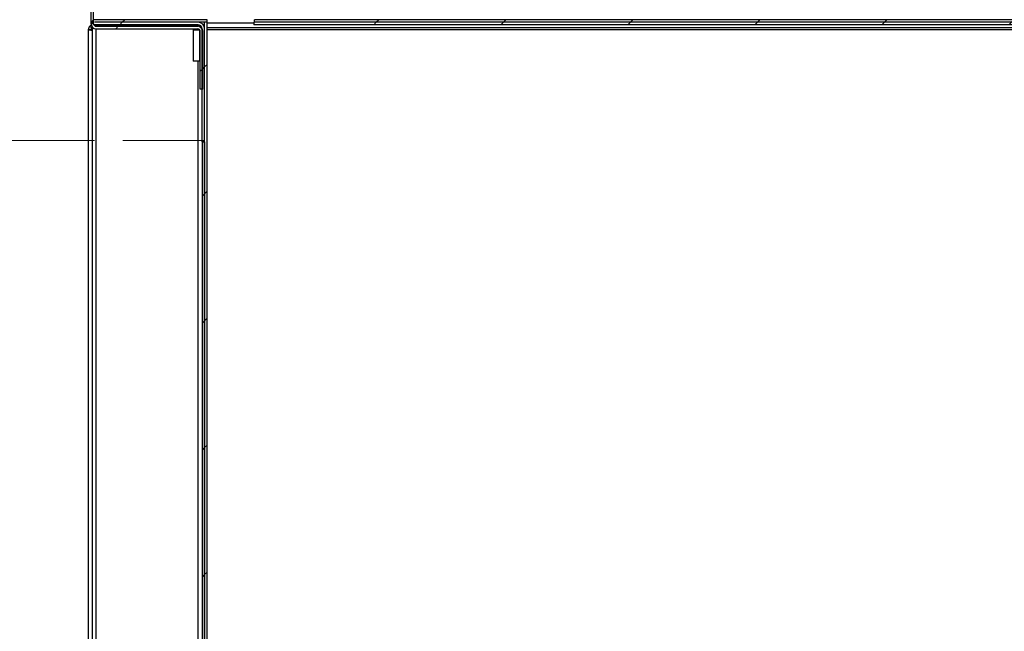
# Paper-space layout 'Specification Drawing' of a CAD drawing. Header units: millimetres. Extents: x 0 to 420, y 0 to 297.
# Tile 21 of 36: x 59 to 94, y 247 to 269. Entities that reach past the tile are written whole.
import ezdxf

# ---------------------------------------------------------------- set-up
doc = ezdxf.new("R2010")
doc.units = ezdxf.units.MM
doc.layers.add('BOARDER', color=7, linetype='Continuous', lineweight=25)
doc.styles.add('SLDTEXTSTYLE1', font='TXT', dxfattribs={"width": 0.75})
doc.dimstyles.new('SLDDIMSTYLE6', dxfattribs={"dimtxt": 3.5, "dimasz": 3.302, "dimexe": 0, "dimexo": 0.0625, "dimgap": 0.875, "dimtad": 1, "dimlfac": 9, "dimrnd": 1e-09, "dimzin": 12, "dimdsep": 46, "dimtxsty": 'SLDTEXTSTYLE1', "dimsah": 1, "dimcen": 0.09, "dimadec": 0, "dimazin": 3, "dimtfac": 1, "dimtmove": 0, "dimatfit": 0, "dimfxl": 0, "dimfrac": 2, "dimtolj": 1, "dimtzin": 12, "dimarcsym": 0})

# ---------------------------------------------------------------- blocks, each defined once
blk = doc.blocks.new('_D_6')
at = {"color": 7, "linetype": 'Continuous', "lineweight": 0}
for p, q in [((24.209, 264.847), (24.209, 271.197)), ((61.51, 264.847), (23.209, 264.847)), ((24.209, 264.847), (24.209, 225.736)), ((59.501, 225.736), (23.209, 225.736)), ((24.209, 225.736), (24.209, 219.386))]:
    blk.add_line(p, q, dxfattribs=at)
at = {"color": 7, "linetype": 'Continuous', "lineweight": 18}
for points in [[(24.209, 264.847), (24.717, 268.149), (23.701, 268.149)], [(24.209, 225.736), (23.701, 222.434), (24.717, 222.434)]]:
    blk.add_solid(points, dxfattribs=at)
at = {"color": 7, "linetype": 'Continuous', "lineweight": 18, "char_height": 3.5, "attachment_point": 1, "rotation": 90, "style": 'SLDTEXTSTYLE1'}
for s, insert in [('Entry Height', (19.692, 232.515)), ('352mm', (25.248, 237.685))]:
    blk.add_mtext(s, dxfattribs=dict(at, insert=insert))

psp = doc.layouts.new('Specification Drawing')

# ---------------------------------------------------------------- hatches: boundary and pattern name
at = {"layer": 'BOARDER', "linetype": 'Continuous', "lineweight": 18}
h = psp.add_hatch(dxfattribs=at)
h.set_pattern_fill('ANSI31', color=256, style=0)
edge = h.paths.add_edge_path(flags=0)
edge.add_line((65.244, 266.6677), (65.3329, 266.6677))
edge.add_line((65.3329, 266.6677), (65.3329, 268.7121))
edge.add_arc((65.1551, 268.7121), 0.1778, 0, 90)
edge.add_line((65.1551, 268.8899), (61.5662, 268.8899))
edge.add_arc((61.5662, 268.9788), 0.0889, 180, 270, ccw=False)
edge.add_line((61.4773, 268.9788), (61.4773, 276.1788))
edge.add_arc((61.5662, 276.1788), 0.0889, 90, 180, ccw=False)
edge.add_line((61.5662, 276.2677), (127.966, 276.2677))
edge.add_arc((127.966, 276.2674), 0.000222, -90, 90, ccw=False)
edge.add_line((127.966, 276.2672), (127.1215, 276.2672))
edge.add_arc((127.1215, 276.0894), 0.1778, 90, 180)
edge.add_line((126.9438, 276.0894), (126.9438, 275.3783))
edge.add_line((126.9438, 275.3783), (127.0327, 275.3783))
edge.add_line((127.0327, 275.3783), (127.0327, 276.0894))
edge.add_arc((127.1215, 276.0894), 0.0889, 90, 180, ccw=False)
edge.add_line((127.1215, 276.1783), (127.966, 276.1783))
edge.add_arc((127.966, 276.2674), 0.0891, 270, 450)
edge.add_line((127.966, 276.3565), (61.5662, 276.3565))
edge.add_arc((61.5662, 276.1788), 0.1778, 90, 180)
edge.add_line((61.3884, 276.1788), (61.3884, 268.9788))
edge.add_arc((61.5662, 268.9788), 0.1778, 180, 270)
edge.add_line((61.5662, 268.801), (65.1551, 268.801))
edge.add_arc((65.1551, 268.7121), 0.0889, 0, 90, ccw=False)
edge.add_line((65.244, 268.7121), (65.244, 266.6677))
h = psp.add_hatch(dxfattribs=at)
h.set_pattern_fill('ANSI31', color=256, style=0)
edge = h.paths.add_edge_path(flags=0)
edge.add_line((61.5107, 269.0348), (65.4884, 269.0348))
edge.add_line((65.4884, 269.0348), (65.4884, 269.1237))
edge.add_line((65.4884, 269.1237), (61.5107, 269.1237))
edge.add_arc((61.5107, 269.0345), 0.0891, 90, 270)
edge.add_line((61.5107, 268.9454), (65.1662, 268.9454))
edge.add_arc((65.1662, 268.801), 0.1444, 0, 90, ccw=False)
edge.add_line((65.3107, 268.801), (65.3107, 264.8474))
edge.add_line((65.3107, 264.8474), (65.3995, 264.8474))
edge.add_line((65.3995, 264.8474), (65.3995, 268.801))
edge.add_arc((65.1662, 268.801), 0.2333, 0, 90)
edge.add_line((65.1662, 269.0343), (61.5107, 269.0343))
edge.add_arc((61.5107, 269.0345), 0.000222, 90, 270, ccw=False)
h = psp.add_hatch(dxfattribs=at)
h.set_pattern_fill('ANSI31', color=256, style=0)
h.paths.add_polyline_path([(67.1621, 269.0348), (122.8237, 269.0348), (122.8237, 269.1237), (67.1621, 269.1237)], flags=0)
h = psp.add_hatch(dxfattribs=at)
h.set_pattern_fill('ANSI37', color=256, style=0)
h.paths.add_polyline_path([(65.2218, 267.6565), (65.2218, 268.7677), (64.9995, 268.7677), (64.9995, 267.6565)], flags=0)
h = psp.add_hatch(dxfattribs=at)
h.set_pattern_fill('ANSI31', color=256, style=0)
h.paths.add_polyline_path([(65.3995, 269.0348), (65.3995, 241.9014), (65.4884, 241.9014), (65.4884, 269.0348)], flags=0)
h = psp.add_hatch(dxfattribs=at)
h.set_pattern_fill('ANSI31', color=256, style=0)
h.paths.add_polyline_path([(122.7626, 268.9459), (122.7626, 269.0348), (67.1441, 269.0348), (67.1441, 268.9459)], flags=0)
h = psp.add_hatch(dxfattribs=at)
h.set_pattern_fill('ANSI31', color=256, style=0)
h.paths.add_polyline_path([(65.3995, 264.8073), (65.3107, 264.8073), (65.3107, 241.9069), (65.3995, 241.9069)], flags=0)

# ---------------------------------------------------------------- linework, layer by layer
at = {"color": 7, "linetype": 'Continuous', "lineweight": 25}
for p, q in [((61.3884, 268.9788), (61.3884, 276.1788)), ((61.4773, 268.9788), (61.4773, 276.1788)), ((65.4884, 269.1237), (61.5107, 269.1237)), ((65.4884, 269.0348), (65.4884, 269.1237)), ((67.1621, 269.0348), (67.1621, 269.1237)), ((122.8237, 269.1237), (67.1621, 269.1237)), ((61.2884, 268.7694), (61.2884, 239.6191)), ((61.2884, 268.7694), (61.3307, 268.7694)), ((61.3936, 268.7694), (61.3307, 268.7694)), ((61.3915, 268.9461), (61.3405, 268.8951)), ((61.3405, 268.8951), (61.4034, 268.8323)), ((61.4218, 268.8507), (61.4034, 268.8323)), ((61.4218, 268.8491), (61.4049, 268.8323)), ((61.4049, 268.8339), (61.4049, 268.8323)), ((61.4218, 268.8164), (61.4049, 268.8323)), ((61.4218, 268.8751), (61.4218, 239.6306)), ((61.5165, 268.9454), (61.4957, 268.9246)), ((61.5181, 268.9454), (61.4964, 268.9237)), ((65.4884, 269.0348), (61.5107, 269.0348)), ((65.1662, 269.0343), (61.5107, 269.0343)), ((65.1662, 268.9454), (61.5107, 268.9454)), ((61.5607, 268.907), (61.5138, 268.907)), ((61.5607, 268.907), (65.1662, 268.907)), ((61.5662, 268.8899), (65.1551, 268.8899)), ((61.5662, 268.801), (65.1551, 268.801)), ((62.0884, 269.0343), (62.0884, 269.0348)), ((62.0884, 268.907), (62.0884, 268.9454)), ((62.0995, 269.0343), (62.0995, 269.0348)), ((62.0995, 268.907), (62.0995, 268.9454)), ((64.9995, 268.7677), (64.9995, 267.6565)), ((64.9995, 268.7677), (65.2218, 268.7677)), ((65.2218, 268.7677), (65.2218, 267.6565)), ((65.244, 266.6677), (65.244, 268.7121)), ((65.3107, 264.8474), (65.3107, 268.801)), ((65.3329, 266.6677), (65.3329, 268.7121)), ((65.4884, 269.0348), (65.3995, 269.0348)), ((65.3995, 241.9014), (65.3995, 269.0348)), ((65.3995, 264.8474), (65.3995, 268.801)), ((65.4884, 241.9014), (65.4884, 269.0348)), ((67.1441, 269.0348), (67.1441, 268.9459)), ((122.7626, 269.0348), (67.1441, 269.0348)), ((122.7626, 268.9459), (67.1441, 268.9459)), ((122.8237, 269.0348), (67.1621, 269.0348)), ((65.2218, 267.6565), (64.9995, 267.6565)), ((65.3329, 266.6677), (65.244, 266.6677)), ((65.3107, 264.8073), (65.3107, 264.8474)), ((65.3107, 264.8474), (65.3995, 264.8474)), ((65.3107, 264.8073), (65.3995, 264.8073)), ((65.3107, 264.8073), (65.3107, 241.9069)), ((65.3995, 264.8073), (65.3995, 241.9069))]:
    psp.add_line(p, q, dxfattribs=at)
at = {"color": 8, "linetype": 'Continuous', "lineweight": 25}
for p, q in [((61.4218, 268.8323), (61.4049, 268.8323)), ((61.5607, 268.907), (61.5607, 268.932)), ((61.5607, 268.89), (61.5607, 268.907)), ((61.5607, 239.6414), (61.5607, 268.8011)), ((65.1662, 268.8895), (65.1662, 268.907)), ((65.1662, 268.7677), (65.1662, 268.8003)), ((65.2662, 269.0348), (65.2662, 269.0118)), ((65.2662, 268.9052), (65.2662, 268.893)), ((67.1441, 268.9986), (65.4884, 268.9986)), ((122.3995, 268.8323), (65.4884, 268.8323)), ((122.2218, 268.7694), (65.4884, 268.7694)), ((65.1662, 242.0737), (65.1662, 267.6565))]:
    psp.add_line(p, q, dxfattribs=at)
at = {"color": 7, "linetype": 'Continuous', "lineweight": 18}
psp.add_line((65.3551, 264.8474), (62.5104, 264.8474), dxfattribs=at)
at = {"color": 7, "linetype": 'Continuous', "lineweight": 25}
for centre, radius, start, end in [((61.5107, 269.0345), 0.0891, 90, 270), ((61.4662, 268.7694), 0.1778, 135, 180), ((61.4662, 268.7694), 0.0889, 135, 180), ((61.5662, 268.9788), 0.1778, 180, 270), ((61.5662, 268.9788), 0.0889, 180, 270), ((61.5107, 269.0345), 0.000222, 90, 270), ((61.4904, 269.0181), 0.1111, 309.23152, 319.15613), ((65.1551, 268.7121), 0.1778, 0, 90), ((65.1551, 268.7121), 0.0889, 0, 90), ((65.1662, 268.801), 0.2333, 0, 90), ((65.1662, 268.801), 0.1444, 0, 90), ((65.1662, 268.7625), 0.1444, 20.3303, 90)]:
    psp.add_arc(centre, radius, start, end, dxfattribs=at)
psp.add_ellipse((65.1662, 268.7625), major_axis=(0.2333, 0), ratio=0.6190476, start_param=1.1278853, end_param=1.5707963, dxfattribs=at)
for points in [[(61.3307, 268.7694), (61.3378, 268.7672), (61.3519, 268.7626), (61.3773, 268.7558), (61.4045, 268.749), (61.4234, 268.7445), (61.4329, 268.7422)], [(61.3936, 268.7694), (61.3993, 268.7649), (61.4108, 268.7558), (61.4255, 268.7467), (61.4329, 268.7422)]]:
    psp.add_open_spline(points, degree=3, dxfattribs=at)
at = {"color": 8, "linetype": 'Continuous', "lineweight": 25}
psp.add_open_spline([(61.4218, 268.7694), (61.4153, 268.7694), (61.3988, 268.7694), (61.3815, 268.7694), (61.3787, 268.7694), (61.3773, 268.7694)], degree=3, knots=[0, 0, 0, 0, 0.2419603, 0.6209802, 1, 1, 1, 1], dxfattribs=at)
at = {"color": 7, "linetype": 'Continuous', "lineweight": 25}
for points, knots in [([(61.5607, 268.932), (61.5492, 268.9264), (61.5313, 268.9176), (61.5138, 268.9142), (61.5075, 268.9129)], [0, 0, 0, 0, 0.6410457, 1, 1, 1, 1]), ([(61.5607, 268.932), (61.5582, 268.9286), (61.5543, 268.923), (61.5463, 268.9152), (61.5381, 268.9096), (61.5309, 268.9072), (61.5277, 268.907), (61.5268, 268.907)], [0, 0, 0, 0, 0.2692296, 0.436483, 0.7242618, 0.9257085, 1, 1, 1, 1])]:
    psp.add_open_spline(points, degree=3, knots=knots, dxfattribs=at)

# ---------------------------------------------------------------- dimensions: what is measured, and where the dimension line sits
at = {"color": 7, "linetype": 'Continuous', "lineweight": 18}
dim = psp.add_linear_dim(base=(29.7602, 225.7363), p1=(62.5104, 264.8474), p2=(60.5015, 225.7363), angle=90, text='Entry Height', dimstyle='SLDDIMSTYLE6', dxfattribs=at)
dim.commit()
dim.dimension.update_dxf_attribs({"geometry": '_D_6', "text_midpoint": (29.7602, 245.9388), "dimtype": 160})

doc.saveas('drawing.dxf')
